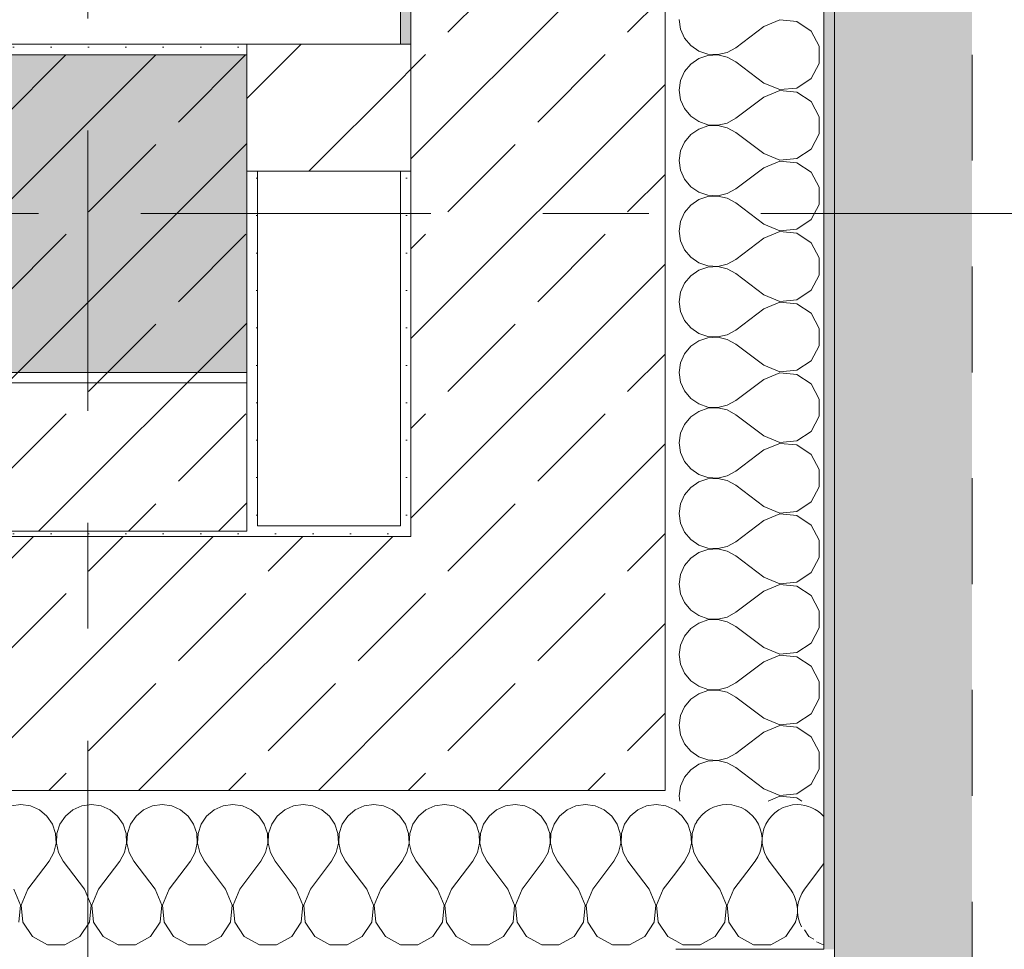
# Model space of a CAD drawing. Header units: metres. Extents: x -3.6 to 84.5, y -11 to 16.8.
# Tile 205 of 228: x 61.666 to 62.595, y -0.145 to 0.733. Entities that reach past the tile are written whole.
import ezdxf

# ---------------------------------------------------------------- set-up
doc = ezdxf.new("R2010")
doc.units = ezdxf.units.M
doc.header["$MEASUREMENT"] = 0
for name, pattern in [('Achse', [0.2, 0.1, -0.05, 0, -0.05]), ('Strichlinie doppelt', [0.546806, 0.264583, -0.105833, 0.070556, -0.105833]), ('Strichlinie eng', [0.115, 0.075, -0.04]), ('Wipeout_Contour', [1, 0, -1])]:
    doc.linetypes.add(name, pattern=pattern)
for name, color, linetype in [('301 - Elemente.Linie', 7, 'Continuous'), ('302 - Elemente.Schraffur', 7, 'Continuous'), ('451 - Universal.Achsen Raster', 7, 'Continuous'), ('604 - Struktur.Wand Aussen', 7, 'Continuous'), ('605 - Struktur.Wand Innen', 7, 'Continuous'), ('607 - Struktur.Stütze', 7, 'Continuous'), ('608 - Struktur.Träger', 7, 'Continuous')]:
    doc.layers.add(name, color=color, linetype=linetype)
pattern_1 = [(45, (0, 0), (-0.08485281, 0.08485281), []), (45, (-0.04243, 0.04243), (-0.08485281, 0.08485281), [0.09, -0.03])]
pattern_2 = [(45, (0, 0), (-0.01767767, 0.01767767), [0, -0.025])]
pattern_3 = [(0, (0, 0), (0, 0.08660254), [0, -0.05]), (0, (0.025, 0.0433), (0, 0.08660254), [0, -0.05])]
pattern_4 = [(45, (0, 0), (-0.06363961, 0.06363961), [])]

# ---------------------------------------------------------------- blocks, each defined once
blk = doc.blocks.new('*X6')
at = {"layer": '604 - Struktur.Wand Aussen', "color": 7, "linetype": 'Continuous', "lineweight": 5}
for p, q in [((62.28836, 0.73333), (62.28963, 0.72422)), ((62.36836, 0.72667), (62.34169, 0.70667)), ((62.38333, 0.73295), (62.36836, 0.72667)), ((62.39949, 0.73142), (62.38333, 0.73295)), ((62.41302, 0.72243), (62.39949, 0.73142)), ((62.28963, 0.72422), (62.29334, 0.71581)), ((62.42069, 0.70812), (62.41302, 0.72243)), ((62.29334, 0.71581), (62.2992, 0.70873)), ((62.2992, 0.70873), (62.30678, 0.70352)), ((62.42069, 0.69188), (62.42069, 0.70812)), ((62.30678, 0.70352), (62.3155, 0.70058)), ((62.3155, 0.69942), (62.30678, 0.69648)), ((62.3155, 0.70058), (62.32469, 0.70013)), ((62.32469, 0.69987), (62.3155, 0.69942)), ((62.32469, 0.70013), (62.33364, 0.70222)), ((62.33364, 0.69778), (62.32469, 0.69987)), ((62.33364, 0.70222), (62.34169, 0.70667)), ((62.34169, 0.69333), (62.33364, 0.69778)), ((62.2992, 0.69127), (62.29334, 0.68419)), ((62.30678, 0.69648), (62.2992, 0.69127)), ((62.36836, 0.67333), (62.34169, 0.69333)), ((62.41302, 0.67757), (62.42069, 0.69188)), ((62.29334, 0.68419), (62.28963, 0.67578)), ((62.28963, 0.67578), (62.28836, 0.66667)), ((62.36836, 0.67333), (62.38333, 0.66705)), ((62.39949, 0.66858), (62.41302, 0.67757)), ((62.28836, 0.66667), (62.28963, 0.65756)), ((62.38333, 0.66629), (62.36836, 0.66)), ((62.38333, 0.66705), (62.39949, 0.66858)), ((62.39949, 0.66475), (62.38333, 0.66629)), ((62.41302, 0.65576), (62.39949, 0.66475)), ((62.28963, 0.65756), (62.29334, 0.64914)), ((62.36836, 0.66), (62.34169, 0.64)), ((62.42069, 0.64145), (62.41302, 0.65576)), ((62.29334, 0.64914), (62.2992, 0.64206)), ((62.2992, 0.64206), (62.30678, 0.63685)), ((62.30678, 0.63685), (62.3155, 0.63391)), ((62.3155, 0.63275), (62.30678, 0.62981)), ((62.3155, 0.63391), (62.32469, 0.63347)), ((62.32469, 0.6332), (62.3155, 0.63275)), ((62.32469, 0.63347), (62.33364, 0.63555)), ((62.33364, 0.63112), (62.32469, 0.6332)), ((62.33364, 0.63555), (62.34169, 0.64)), ((62.42069, 0.62521), (62.42069, 0.64145)), ((62.2992, 0.62461), (62.29334, 0.61752)), ((62.30678, 0.62981), (62.2992, 0.62461)), ((62.34169, 0.62667), (62.33364, 0.63112)), ((62.36836, 0.60667), (62.34169, 0.62667)), ((62.41302, 0.6109), (62.42069, 0.62521)), ((62.29334, 0.61752), (62.28963, 0.60911)), ((62.28963, 0.60911), (62.28836, 0.6)), ((62.36836, 0.60667), (62.38333, 0.60038)), ((62.39949, 0.60192), (62.41302, 0.6109)), ((62.28836, 0.6), (62.28963, 0.59089)), ((62.38333, 0.59962), (62.36836, 0.59333)), ((62.38333, 0.60038), (62.39949, 0.60192)), ((62.39949, 0.59808), (62.38333, 0.59962)), ((62.41302, 0.5891), (62.39949, 0.59808)), ((62.28963, 0.59089), (62.29334, 0.58248)), ((62.36836, 0.59333), (62.34169, 0.57333)), ((62.42069, 0.57479), (62.41302, 0.5891)), ((62.29334, 0.58248), (62.2992, 0.57539)), ((62.2992, 0.57539), (62.30678, 0.57019)), ((62.30678, 0.57019), (62.3155, 0.56725)), ((62.3155, 0.56725), (62.32469, 0.5668)), ((62.32469, 0.5668), (62.33364, 0.56888)), ((62.33364, 0.56888), (62.34169, 0.57333)), ((62.42069, 0.55855), (62.42069, 0.57479)), ((62.2992, 0.55794), (62.29334, 0.55086)), ((62.30678, 0.56315), (62.2992, 0.55794)), ((62.3155, 0.56609), (62.30678, 0.56315)), ((62.32469, 0.56653), (62.3155, 0.56609)), ((62.33364, 0.56445), (62.32469, 0.56653)), ((62.34169, 0.56), (62.33364, 0.56445)), ((62.36836, 0.54), (62.34169, 0.56)), ((62.41302, 0.54424), (62.42069, 0.55855)), ((62.29334, 0.55086), (62.28963, 0.54244)), ((62.28963, 0.54244), (62.28836, 0.53333)), ((62.36836, 0.54), (62.38333, 0.53371)), ((62.39949, 0.53525), (62.41302, 0.54424)), ((62.28836, 0.53333), (62.28963, 0.52422)), ((62.38333, 0.53295), (62.36836, 0.52667)), ((62.38333, 0.53371), (62.39949, 0.53525)), ((62.39949, 0.53142), (62.38333, 0.53295)), ((62.41302, 0.52243), (62.39949, 0.53142)), ((62.28963, 0.52422), (62.29334, 0.51581)), ((62.36836, 0.52667), (62.34169, 0.50667)), ((62.42069, 0.50812), (62.41302, 0.52243)), ((62.29334, 0.51581), (62.2992, 0.50873)), ((62.2992, 0.50873), (62.30678, 0.50352)), ((62.30678, 0.50352), (62.3155, 0.50058)), ((62.32469, 0.50013), (62.33364, 0.50222)), ((62.33364, 0.50222), (62.34169, 0.50667)), ((62.42069, 0.49188), (62.42069, 0.50812)), ((62.30678, 0.49648), (62.2992, 0.49127)), ((62.3155, 0.49942), (62.30678, 0.49648)), ((62.3155, 0.50058), (62.32469, 0.50013)), ((62.32469, 0.49987), (62.3155, 0.49942)), ((62.33364, 0.49778), (62.32469, 0.49987)), ((62.34169, 0.49333), (62.33364, 0.49778)), ((62.36836, 0.47333), (62.34169, 0.49333)), ((62.29334, 0.48419), (62.28963, 0.47578)), ((62.2992, 0.49127), (62.29334, 0.48419)), ((62.41302, 0.47757), (62.42069, 0.49188)), ((62.28963, 0.47578), (62.28836, 0.46667)), ((62.39949, 0.46858), (62.41302, 0.47757)), ((62.28836, 0.46667), (62.28963, 0.45756)), ((62.36836, 0.47333), (62.38333, 0.46705)), ((62.38333, 0.46629), (62.36836, 0.46)), ((62.38333, 0.46705), (62.39949, 0.46858)), ((62.39949, 0.46475), (62.38333, 0.46629)), ((62.28963, 0.45756), (62.29334, 0.44914)), ((62.36836, 0.46), (62.34169, 0.44)), ((62.41302, 0.45576), (62.39949, 0.46475)), ((62.42069, 0.44145), (62.41302, 0.45576)), ((62.29334, 0.44914), (62.2992, 0.44206)), ((62.2992, 0.44206), (62.30678, 0.43685)), ((62.33364, 0.43555), (62.34169, 0.44)), ((62.42069, 0.42521), (62.42069, 0.44145)), ((62.30678, 0.42981), (62.2992, 0.42461)), ((62.30678, 0.43685), (62.3155, 0.43391)), ((62.3155, 0.43275), (62.30678, 0.42981)), ((62.3155, 0.43391), (62.32469, 0.43347)), ((62.32469, 0.4332), (62.3155, 0.43275)), ((62.32469, 0.43347), (62.33364, 0.43555)), ((62.33364, 0.43112), (62.32469, 0.4332)), ((62.34169, 0.42667), (62.33364, 0.43112)), ((62.2992, 0.42461), (62.29334, 0.41752)), ((62.36836, 0.40667), (62.34169, 0.42667)), ((62.41302, 0.4109), (62.42069, 0.42521)), ((62.29334, 0.41752), (62.28963, 0.40911)), ((62.39949, 0.40192), (62.41302, 0.4109)), ((62.28963, 0.40911), (62.28836, 0.4)), ((62.28836, 0.4), (62.28963, 0.39089)), ((62.36836, 0.40667), (62.38333, 0.40038)), ((62.38333, 0.40038), (62.39949, 0.40192)), ((62.28963, 0.39089), (62.29334, 0.38248)), ((62.36836, 0.39333), (62.34169, 0.37333)), ((62.38333, 0.39962), (62.36836, 0.39333)), ((62.39949, 0.39808), (62.38333, 0.39962)), ((62.41302, 0.3891), (62.39949, 0.39808)), ((62.29334, 0.38248), (62.2992, 0.37539)), ((62.42069, 0.37479), (62.41302, 0.3891)), ((62.2992, 0.37539), (62.30678, 0.37019)), ((62.33364, 0.36888), (62.34169, 0.37333)), ((62.42069, 0.35855), (62.42069, 0.37479)), ((62.30678, 0.36315), (62.2992, 0.35794)), ((62.30678, 0.37019), (62.3155, 0.36725)), ((62.3155, 0.36609), (62.30678, 0.36315)), ((62.3155, 0.36725), (62.32469, 0.3668)), ((62.32469, 0.36653), (62.3155, 0.36609)), ((62.32469, 0.3668), (62.33364, 0.36888)), ((62.33364, 0.36445), (62.32469, 0.36653)), ((62.34169, 0.36), (62.33364, 0.36445)), ((62.2992, 0.35794), (62.29334, 0.35086)), ((62.36836, 0.34), (62.34169, 0.36)), ((62.41302, 0.34424), (62.42069, 0.35855)), ((62.29334, 0.35086), (62.28963, 0.34244)), ((62.39949, 0.33525), (62.41302, 0.34424)), ((62.28963, 0.34244), (62.28836, 0.33333)), ((62.36836, 0.34), (62.38333, 0.33371)), ((62.38333, 0.33371), (62.39949, 0.33525)), ((62.28836, 0.33333), (62.28963, 0.32422)), ((62.36836, 0.32667), (62.34169, 0.30667)), ((62.38333, 0.33295), (62.36836, 0.32667)), ((62.39949, 0.33142), (62.38333, 0.33295)), ((62.41302, 0.32243), (62.39949, 0.33142)), ((62.28963, 0.32422), (62.29334, 0.31581)), ((62.42069, 0.30812), (62.41302, 0.32243)), ((62.29334, 0.31581), (62.2992, 0.30873)), ((62.2992, 0.30873), (62.30678, 0.30352)), ((62.42069, 0.29188), (62.42069, 0.30812)), ((62.30678, 0.30352), (62.3155, 0.30058)), ((62.3155, 0.29942), (62.30678, 0.29648)), ((62.3155, 0.30058), (62.32469, 0.30013)), ((62.32469, 0.29987), (62.3155, 0.29942)), ((62.32469, 0.30013), (62.33364, 0.30222)), ((62.33364, 0.29778), (62.32469, 0.29987)), ((62.33364, 0.30222), (62.34169, 0.30667)), ((62.34169, 0.29333), (62.33364, 0.29778)), ((62.2992, 0.29127), (62.29334, 0.28419)), ((62.30678, 0.29648), (62.2992, 0.29127)), ((62.36836, 0.27333), (62.34169, 0.29333)), ((62.41302, 0.27757), (62.42069, 0.29188)), ((62.29334, 0.28419), (62.28963, 0.27578)), ((62.28963, 0.27578), (62.28836, 0.26667)), ((62.36836, 0.27333), (62.38333, 0.26705)), ((62.39949, 0.26858), (62.41302, 0.27757)), ((62.28836, 0.26667), (62.28963, 0.25756)), ((62.38333, 0.26629), (62.36836, 0.26)), ((62.38333, 0.26705), (62.39949, 0.26858)), ((62.39949, 0.26475), (62.38333, 0.26629)), ((62.41302, 0.25576), (62.39949, 0.26475)), ((62.28963, 0.25756), (62.29334, 0.24914)), ((62.36836, 0.26), (62.34169, 0.24)), ((62.42069, 0.24145), (62.41302, 0.25576)), ((62.29334, 0.24914), (62.2992, 0.24206)), ((62.2992, 0.24206), (62.30678, 0.23685)), ((62.30678, 0.23685), (62.3155, 0.23391)), ((62.3155, 0.23275), (62.30678, 0.22981)), ((62.3155, 0.23391), (62.32469, 0.23347)), ((62.32469, 0.2332), (62.3155, 0.23275)), ((62.32469, 0.23347), (62.33364, 0.23555)), ((62.33364, 0.23112), (62.32469, 0.2332)), ((62.33364, 0.23555), (62.34169, 0.24)), ((62.42069, 0.22521), (62.42069, 0.24145)), ((62.2992, 0.22461), (62.29334, 0.21752)), ((62.30678, 0.22981), (62.2992, 0.22461)), ((62.34169, 0.22667), (62.33364, 0.23112)), ((62.36836, 0.20667), (62.34169, 0.22667)), ((62.41302, 0.2109), (62.42069, 0.22521)), ((62.29334, 0.21752), (62.28963, 0.20911)), ((62.28963, 0.20911), (62.28836, 0.2)), ((62.36836, 0.20667), (62.38333, 0.20038)), ((62.39949, 0.20192), (62.41302, 0.2109)), ((62.28836, 0.2), (62.28963, 0.19089)), ((62.38333, 0.19962), (62.36836, 0.19333)), ((62.38333, 0.20038), (62.39949, 0.20192)), ((62.39949, 0.19808), (62.38333, 0.19962)), ((62.41302, 0.1891), (62.39949, 0.19808)), ((62.28963, 0.19089), (62.29334, 0.18248)), ((62.36836, 0.19333), (62.34169, 0.17333)), ((62.42069, 0.17479), (62.41302, 0.1891)), ((62.29334, 0.18248), (62.2992, 0.17539)), ((62.2992, 0.17539), (62.30678, 0.17019)), ((62.30678, 0.17019), (62.3155, 0.16725)), ((62.32469, 0.1668), (62.33364, 0.16888)), ((62.33364, 0.16888), (62.34169, 0.17333)), ((62.42069, 0.15855), (62.42069, 0.17479)), ((62.30678, 0.16315), (62.2992, 0.15794)), ((62.3155, 0.16609), (62.30678, 0.16315)), ((62.3155, 0.16725), (62.32469, 0.1668)), ((62.32469, 0.16653), (62.3155, 0.16609)), ((62.33364, 0.16445), (62.32469, 0.16653)), ((62.34169, 0.16), (62.33364, 0.16445)), ((62.36836, 0.14), (62.34169, 0.16)), ((62.41302, 0.14424), (62.42069, 0.15855)), ((62.29334, 0.15086), (62.28963, 0.14244)), ((62.2992, 0.15794), (62.29334, 0.15086)), ((62.28963, 0.14244), (62.28836, 0.13333)), ((62.36836, 0.14), (62.38333, 0.13371)), ((62.39949, 0.13525), (62.41302, 0.14424)), ((62.28836, 0.13333), (62.28963, 0.12422)), ((62.38333, 0.13295), (62.36836, 0.12667)), ((62.38333, 0.13371), (62.39949, 0.13525)), ((62.39949, 0.13142), (62.38333, 0.13295)), ((62.41302, 0.12243), (62.39949, 0.13142)), ((62.28963, 0.12422), (62.29334, 0.11581)), ((62.36836, 0.12667), (62.34169, 0.10667)), ((62.42069, 0.10812), (62.41302, 0.12243)), ((62.29334, 0.11581), (62.2992, 0.10873)), ((62.2992, 0.10873), (62.30678, 0.10352)), ((62.30678, 0.10352), (62.3155, 0.10058)), ((62.33364, 0.10222), (62.34169, 0.10667)), ((62.42069, 0.09188), (62.42069, 0.10812)), ((62.30678, 0.09648), (62.2992, 0.09127)), ((62.3155, 0.09942), (62.30678, 0.09648)), ((62.3155, 0.10058), (62.32469, 0.10013)), ((62.32469, 0.09987), (62.3155, 0.09942)), ((62.32469, 0.10013), (62.33364, 0.10222)), ((62.33364, 0.09778), (62.32469, 0.09987)), ((62.34169, 0.09333), (62.33364, 0.09778)), ((62.36836, 0.07333), (62.34169, 0.09333)), ((62.29334, 0.08419), (62.28963, 0.07578)), ((62.2992, 0.09127), (62.29334, 0.08419)), ((62.41302, 0.07757), (62.42069, 0.09188)), ((62.28963, 0.07578), (62.28836, 0.06667)), ((62.39949, 0.06858), (62.41302, 0.07757)), ((62.28836, 0.06667), (62.28963, 0.05756)), ((62.36836, 0.07333), (62.38333, 0.06705)), ((62.38333, 0.06629), (62.36836, 0.06)), ((62.38333, 0.06705), (62.39949, 0.06858)), ((62.39949, 0.06475), (62.38333, 0.06629)), ((62.28963, 0.05756), (62.29334, 0.04914)), ((62.36836, 0.06), (62.34169, 0.04)), ((62.41302, 0.05576), (62.39949, 0.06475)), ((62.29334, 0.04914), (62.2992, 0.04206)), ((62.42069, 0.04145), (62.41302, 0.05576)), ((62.2992, 0.04206), (62.30678, 0.03685)), ((62.33364, 0.03555), (62.34169, 0.04)), ((62.42069, 0.02521), (62.42069, 0.04145)), ((62.30678, 0.02981), (62.2992, 0.02461)), ((62.30678, 0.03685), (62.3155, 0.03391)), ((62.3155, 0.03275), (62.30678, 0.02981)), ((62.3155, 0.03391), (62.32469, 0.03347)), ((62.32469, 0.0332), (62.3155, 0.03275)), ((62.32469, 0.03347), (62.33364, 0.03555)), ((62.33364, 0.03112), (62.32469, 0.0332)), ((62.34169, 0.02667), (62.33364, 0.03112)), ((62.2992, 0.02461), (62.29334, 0.01752)), ((62.36836, 0.00667), (62.34169, 0.02667)), ((62.41302, 0.0109), (62.42069, 0.02521)), ((62.29334, 0.01752), (62.28963, 0.00911)), ((62.39949, 0.00192), (62.41302, 0.0109)), ((62.28963, 0.00911), (62.28836, 0)), ((62.36836, 0.00667), (62.38333, 0.00038)), ((62.38333, 0.00038), (62.39949, 0.00192)), ((62.28836, 0), (62.28905, -0.005)), ((62.38333, -0.00038), (62.37233, -0.005)), ((62.39949, -0.00192), (62.38333, -0.00038)), ((62.40414, -0.005), (62.39949, -0.00192))]:
    blk.add_line(p, q, dxfattribs=at)
blk = doc.blocks.new('*X69')
at = {"layer": '604 - Struktur.Wand Aussen', "color": 7, "linetype": 'Continuous', "lineweight": 5}
for p, q in [((62.35215, -0.07213), (62.36, -0.06167)), ((62.39333, -0.08833), (62.37333, -0.06167)), ((62.40667, -0.08833), (62.42503, -0.06386))]:
    blk.add_line(p, q, dxfattribs=at)
for centre, start, end in [((62.33333, -0.04167), 90, 149.29747), ((62.33333, -0.04167), 323.1301, 90), ((62.4, -0.04167), 90, 216.8699), ((62.4, -0.04167), 41.34461, 90), ((62.36667, -0.10833), 342.39682, 36.8699), ((62.43333, -0.10833), 143.1301, 207.56606), ((62.43333, -0.10833), 242.43394, 255.56686)]:
    blk.add_arc(centre, 0.03333, start, end, dxfattribs=at)
blk = doc.blocks.new('*X90')
at = {"layer": '604 - Struktur.Wand Aussen', "color": 7, "linetype": 'Continuous', "lineweight": 5}
for p, q in [((61.66667, -0.00833), (61.65756, -0.0096)), ((61.67578, -0.0096), (61.66667, -0.00833)), ((61.73333, -0.00833), (61.72422, -0.0096)), ((61.74244, -0.0096), (61.73333, -0.00833)), ((61.8, -0.00833), (61.79089, -0.0096)), ((61.80911, -0.0096), (61.8, -0.00833)), ((61.86667, -0.00833), (61.85756, -0.0096)), ((61.87578, -0.0096), (61.86667, -0.00833)), ((61.93333, -0.00833), (61.92422, -0.0096)), ((61.94244, -0.0096), (61.93333, -0.00833)), ((62, -0.00833), (61.99089, -0.0096)), ((62.00911, -0.0096), (62, -0.00833)), ((62.06667, -0.00833), (62.05756, -0.0096)), ((62.07578, -0.0096), (62.06667, -0.00833)), ((62.13333, -0.00833), (62.12422, -0.0096)), ((62.14244, -0.0096), (62.13333, -0.00833)), ((62.2, -0.00833), (62.19089, -0.0096)), ((62.20911, -0.0096), (62.2, -0.00833)), ((62.26667, -0.00833), (62.25756, -0.0096)), ((62.27578, -0.0096), (62.26667, -0.00833)), ((61.68419, -0.01331), (61.67578, -0.0096)), ((61.69127, -0.01918), (61.68419, -0.01331)), ((61.71581, -0.01331), (61.70873, -0.01918)), ((61.72422, -0.0096), (61.71581, -0.01331)), ((61.75086, -0.01331), (61.74244, -0.0096)), ((61.75794, -0.01918), (61.75086, -0.01331)), ((61.78248, -0.01331), (61.77539, -0.01918)), ((61.79089, -0.0096), (61.78248, -0.01331)), ((61.81752, -0.01331), (61.80911, -0.0096)), ((61.82461, -0.01918), (61.81752, -0.01331)), ((61.84914, -0.01331), (61.84206, -0.01918)), ((61.85756, -0.0096), (61.84914, -0.01331)), ((61.88419, -0.01331), (61.87578, -0.0096)), ((61.89127, -0.01918), (61.88419, -0.01331)), ((61.91581, -0.01331), (61.90873, -0.01918)), ((61.92422, -0.0096), (61.91581, -0.01331)), ((61.95086, -0.01331), (61.94244, -0.0096)), ((61.95794, -0.01918), (61.95086, -0.01331)), ((61.98248, -0.01331), (61.97539, -0.01918)), ((61.99089, -0.0096), (61.98248, -0.01331)), ((62.01752, -0.01331), (62.00911, -0.0096)), ((62.02461, -0.01918), (62.01752, -0.01331)), ((62.04914, -0.01331), (62.04206, -0.01918)), ((62.05756, -0.0096), (62.04914, -0.01331)), ((62.08419, -0.01331), (62.07578, -0.0096)), ((62.09127, -0.01918), (62.08419, -0.01331)), ((62.11581, -0.01331), (62.10873, -0.01918)), ((62.12422, -0.0096), (62.11581, -0.01331)), ((62.15086, -0.01331), (62.14244, -0.0096)), ((62.15794, -0.01918), (62.15086, -0.01331)), ((62.18248, -0.01331), (62.17539, -0.01918)), ((62.19089, -0.0096), (62.18248, -0.01331)), ((62.21752, -0.01331), (62.20911, -0.0096)), ((62.22461, -0.01918), (62.21752, -0.01331)), ((62.24914, -0.01331), (62.24206, -0.01918)), ((62.25756, -0.0096), (62.24914, -0.01331)), ((62.28419, -0.01331), (62.27578, -0.0096)), ((62.28502, -0.014), (62.28419, -0.01331)), ((61.69648, -0.02676), (61.69127, -0.01918)), ((61.69942, -0.03547), (61.69648, -0.02676)), ((61.70352, -0.02676), (61.70058, -0.03547)), ((61.70873, -0.01918), (61.70352, -0.02676)), ((61.76315, -0.02676), (61.75794, -0.01918)), ((61.76609, -0.03547), (61.76315, -0.02676)), ((61.77019, -0.02676), (61.76725, -0.03547)), ((61.77539, -0.01918), (61.77019, -0.02676)), ((61.82981, -0.02676), (61.82461, -0.01918)), ((61.83275, -0.03547), (61.82981, -0.02676)), ((61.83685, -0.02676), (61.83391, -0.03547)), ((61.84206, -0.01918), (61.83685, -0.02676)), ((61.89648, -0.02676), (61.89127, -0.01918)), ((61.89942, -0.03547), (61.89648, -0.02676)), ((61.90352, -0.02676), (61.90058, -0.03547)), ((61.90873, -0.01918), (61.90352, -0.02676)), ((61.96315, -0.02676), (61.95794, -0.01918)), ((61.96609, -0.03547), (61.96315, -0.02676)), ((61.97019, -0.02676), (61.96725, -0.03547)), ((61.97539, -0.01918), (61.97019, -0.02676)), ((62.02981, -0.02676), (62.02461, -0.01918)), ((62.03275, -0.03547), (62.02981, -0.02676)), ((62.03685, -0.02676), (62.03391, -0.03547)), ((62.04206, -0.01918), (62.03685, -0.02676)), ((62.09648, -0.02676), (62.09127, -0.01918)), ((62.09942, -0.03547), (62.09648, -0.02676)), ((62.10352, -0.02676), (62.10058, -0.03547)), ((62.10873, -0.01918), (62.10352, -0.02676)), ((62.16315, -0.02676), (62.15794, -0.01918)), ((62.16609, -0.03547), (62.16315, -0.02676)), ((62.17019, -0.02676), (62.16725, -0.03547)), ((62.17539, -0.01918), (62.17019, -0.02676)), ((62.22981, -0.02676), (62.22461, -0.01918)), ((62.23275, -0.03547), (62.22981, -0.02676)), ((62.23685, -0.02676), (62.23391, -0.03547)), ((62.24206, -0.01918), (62.23685, -0.02676)), ((61.69987, -0.04466), (61.69942, -0.03547)), ((61.70058, -0.03547), (61.70013, -0.04466)), ((61.76653, -0.04466), (61.76609, -0.03547)), ((61.76725, -0.03547), (61.7668, -0.04466)), ((61.8332, -0.04466), (61.83275, -0.03547)), ((61.83391, -0.03547), (61.83347, -0.04466)), ((61.89987, -0.04466), (61.89942, -0.03547)), ((61.90058, -0.03547), (61.90013, -0.04466)), ((61.96653, -0.04466), (61.96609, -0.03547)), ((61.96725, -0.03547), (61.9668, -0.04466)), ((62.0332, -0.04466), (62.03275, -0.03547)), ((62.03391, -0.03547), (62.03347, -0.04466)), ((62.09987, -0.04466), (62.09942, -0.03547)), ((62.10058, -0.03547), (62.10013, -0.04466)), ((62.16653, -0.04466), (62.16609, -0.03547)), ((62.16725, -0.03547), (62.1668, -0.04466)), ((62.2332, -0.04466), (62.23275, -0.03547)), ((62.23391, -0.03547), (62.23347, -0.04466)), ((61.69778, -0.05362), (61.69987, -0.04466)), ((61.70013, -0.04466), (61.70222, -0.05362)), ((61.76445, -0.05362), (61.76653, -0.04466)), ((61.7668, -0.04466), (61.76888, -0.05362)), ((61.83112, -0.05362), (61.8332, -0.04466)), ((61.83347, -0.04466), (61.83555, -0.05362)), ((61.89778, -0.05362), (61.89987, -0.04466)), ((61.90013, -0.04466), (61.90222, -0.05362)), ((61.96445, -0.05362), (61.96653, -0.04466)), ((61.9668, -0.04466), (61.96888, -0.05362)), ((62.03112, -0.05362), (62.0332, -0.04466)), ((62.03347, -0.04466), (62.03555, -0.05362)), ((62.09778, -0.05362), (62.09987, -0.04466)), ((62.10013, -0.04466), (62.10222, -0.05362)), ((62.16445, -0.05362), (62.16653, -0.04466)), ((62.1668, -0.04466), (62.16888, -0.05362)), ((62.23112, -0.05362), (62.2332, -0.04466)), ((62.23347, -0.04466), (62.23555, -0.05362)), ((61.69333, -0.06167), (61.69778, -0.05362)), ((61.70222, -0.05362), (61.70667, -0.06167)), ((61.76, -0.06167), (61.76445, -0.05362)), ((61.76888, -0.05362), (61.77333, -0.06167)), ((61.82667, -0.06167), (61.83112, -0.05362)), ((61.83555, -0.05362), (61.84, -0.06167)), ((61.89333, -0.06167), (61.89778, -0.05362)), ((61.90222, -0.05362), (61.90667, -0.06167)), ((61.96, -0.06167), (61.96445, -0.05362)), ((61.96888, -0.05362), (61.97333, -0.06167)), ((62.02667, -0.06167), (62.03112, -0.05362)), ((62.03555, -0.05362), (62.04, -0.06167)), ((62.09333, -0.06167), (62.09778, -0.05362)), ((62.10222, -0.05362), (62.10667, -0.06167)), ((62.16, -0.06167), (62.16445, -0.05362)), ((62.16888, -0.05362), (62.17333, -0.06167)), ((62.22667, -0.06167), (62.23112, -0.05362)), ((62.23555, -0.05362), (62.24, -0.06167)), ((61.67333, -0.08833), (61.69333, -0.06167)), ((61.72667, -0.08833), (61.70667, -0.06167)), ((61.74, -0.08833), (61.76, -0.06167)), ((61.79333, -0.08833), (61.77333, -0.06167)), ((61.80667, -0.08833), (61.82667, -0.06167)), ((61.86, -0.08833), (61.84, -0.06167)), ((61.87333, -0.08833), (61.89333, -0.06167)), ((61.92667, -0.08833), (61.90667, -0.06167)), ((61.94, -0.08833), (61.96, -0.06167)), ((61.99333, -0.08833), (61.97333, -0.06167)), ((62.00667, -0.08833), (62.02667, -0.06167)), ((62.06, -0.08833), (62.04, -0.06167)), ((62.07333, -0.08833), (62.09333, -0.06167)), ((62.12667, -0.08833), (62.10667, -0.06167)), ((62.14, -0.08833), (62.16, -0.06167)), ((62.19333, -0.08833), (62.17333, -0.06167)), ((62.20667, -0.08833), (62.22667, -0.06167)), ((62.26, -0.08833), (62.24, -0.06167)), ((62.27333, -0.08833), (62.28502, -0.07274)), ((61.66629, -0.1033), (61.66, -0.08833)), ((61.67333, -0.08833), (61.66705, -0.1033)), ((61.73295, -0.1033), (61.72667, -0.08833)), ((61.74, -0.08833), (61.73371, -0.1033)), ((61.79962, -0.1033), (61.79333, -0.08833)), ((61.80667, -0.08833), (61.80038, -0.1033)), ((61.86629, -0.1033), (61.86, -0.08833)), ((61.87333, -0.08833), (61.86705, -0.1033)), ((61.93295, -0.1033), (61.92667, -0.08833)), ((61.94, -0.08833), (61.93371, -0.1033)), ((61.99962, -0.1033), (61.99333, -0.08833)), ((62.00667, -0.08833), (62.00038, -0.1033)), ((62.06629, -0.1033), (62.06, -0.08833)), ((62.07333, -0.08833), (62.06705, -0.1033)), ((62.13295, -0.1033), (62.12667, -0.08833)), ((62.14, -0.08833), (62.13371, -0.1033)), ((62.19962, -0.1033), (62.19333, -0.08833)), ((62.20667, -0.08833), (62.20038, -0.1033)), ((62.26629, -0.1033), (62.26, -0.08833)), ((62.27333, -0.08833), (62.26705, -0.1033)), ((61.66475, -0.11947), (61.66629, -0.1033)), ((61.66705, -0.1033), (61.66858, -0.11947)), ((61.73142, -0.11947), (61.73295, -0.1033)), ((61.73371, -0.1033), (61.73525, -0.11947)), ((61.79808, -0.11947), (61.79962, -0.1033)), ((61.80038, -0.1033), (61.80192, -0.11947)), ((61.86475, -0.11947), (61.86629, -0.1033)), ((61.86705, -0.1033), (61.86858, -0.11947)), ((61.93142, -0.11947), (61.93295, -0.1033)), ((61.93371, -0.1033), (61.93525, -0.11947)), ((61.99808, -0.11947), (61.99962, -0.1033)), ((62.00038, -0.1033), (62.00192, -0.11947)), ((62.06475, -0.11947), (62.06629, -0.1033)), ((62.06705, -0.1033), (62.06858, -0.11947)), ((62.13142, -0.11947), (62.13295, -0.1033)), ((62.13371, -0.1033), (62.13525, -0.11947)), ((62.19808, -0.11947), (62.19962, -0.1033)), ((62.20038, -0.1033), (62.20192, -0.11947)), ((62.26475, -0.11947), (62.26629, -0.1033)), ((62.26705, -0.1033), (62.26858, -0.11947)), ((61.66858, -0.11947), (61.67757, -0.13299)), ((61.72243, -0.13299), (61.73142, -0.11947)), ((61.73525, -0.11947), (61.74424, -0.13299)), ((61.7891, -0.13299), (61.79808, -0.11947)), ((61.80192, -0.11947), (61.8109, -0.13299)), ((61.85576, -0.13299), (61.86475, -0.11947)), ((61.86858, -0.11947), (61.87757, -0.13299)), ((61.92243, -0.13299), (61.93142, -0.11947)), ((61.93525, -0.11947), (61.94424, -0.13299)), ((61.9891, -0.13299), (61.99808, -0.11947)), ((62.00192, -0.11947), (62.0109, -0.13299)), ((62.05576, -0.13299), (62.06475, -0.11947)), ((62.06858, -0.11947), (62.07757, -0.13299)), ((62.12243, -0.13299), (62.13142, -0.11947)), ((62.13525, -0.11947), (62.14424, -0.13299)), ((62.1891, -0.13299), (62.19808, -0.11947)), ((62.20192, -0.11947), (62.2109, -0.13299)), ((62.25576, -0.13299), (62.26475, -0.11947)), ((62.26858, -0.11947), (62.27757, -0.13299)), ((61.67757, -0.13299), (61.69188, -0.14066)), ((61.70812, -0.14066), (61.72243, -0.13299)), ((61.74424, -0.13299), (61.75855, -0.14066)), ((61.77479, -0.14066), (61.7891, -0.13299)), ((61.8109, -0.13299), (61.82521, -0.14066)), ((61.84145, -0.14066), (61.85576, -0.13299)), ((61.87757, -0.13299), (61.89188, -0.14066)), ((61.90812, -0.14066), (61.92243, -0.13299)), ((61.94424, -0.13299), (61.95855, -0.14066)), ((61.97479, -0.14066), (61.9891, -0.13299)), ((62.0109, -0.13299), (62.02521, -0.14066)), ((62.04145, -0.14066), (62.05576, -0.13299)), ((62.07757, -0.13299), (62.09188, -0.14066)), ((62.10812, -0.14066), (62.12243, -0.13299)), ((62.14424, -0.13299), (62.15855, -0.14066)), ((62.17479, -0.14066), (62.1891, -0.13299)), ((62.2109, -0.13299), (62.22521, -0.14066)), ((62.24145, -0.14066), (62.25576, -0.13299)), ((62.27757, -0.13299), (62.28502, -0.13699)), ((61.69188, -0.14066), (61.70812, -0.14066)), ((61.75855, -0.14066), (61.77479, -0.14066)), ((61.82521, -0.14066), (61.84145, -0.14066)), ((61.89188, -0.14066), (61.90812, -0.14066)), ((61.95855, -0.14066), (61.97479, -0.14066)), ((62.02521, -0.14066), (62.04145, -0.14066)), ((62.09188, -0.14066), (62.10812, -0.14066)), ((62.15855, -0.14066), (62.17479, -0.14066)), ((62.22521, -0.14066), (62.24145, -0.14066))]:
    blk.add_line(p, q, dxfattribs=at)
blk = doc.blocks.new('*X91')
at = {"layer": '604 - Struktur.Wand Aussen', "color": 7, "linetype": 'Continuous', "lineweight": 5}
for p, q in [((62.29127, -0.01918), (62.28503, -0.014)), ((62.29648, -0.02676), (62.29127, -0.01918)), ((62.29942, -0.03547), (62.29648, -0.02676)), ((62.30352, -0.02676), (62.30058, -0.03547)), ((62.30485, -0.02482), (62.30352, -0.02676)), ((62.29987, -0.04466), (62.29942, -0.03547)), ((62.30058, -0.03547), (62.30013, -0.04466)), ((62.29778, -0.05362), (62.29987, -0.04466)), ((62.30013, -0.04466), (62.30222, -0.05362)), ((62.29333, -0.06167), (62.29778, -0.05362)), ((62.30222, -0.05362), (62.30667, -0.06167)), ((62.28503, -0.07274), (62.29333, -0.06167)), ((62.32667, -0.08833), (62.30667, -0.06167)), ((62.34, -0.08833), (62.35215, -0.07213)), ((62.33295, -0.1033), (62.32667, -0.08833)), ((62.34, -0.08833), (62.33371, -0.1033)), ((62.33142, -0.11947), (62.33295, -0.1033)), ((62.33371, -0.1033), (62.33525, -0.11947)), ((62.32243, -0.13299), (62.33142, -0.11947)), ((62.33525, -0.11947), (62.34424, -0.13299)), ((62.3891, -0.13299), (62.39808, -0.11947)), ((62.39808, -0.11947), (62.39821, -0.11818)), ((62.40671, -0.12669), (62.4109, -0.13299)), ((62.28503, -0.13699), (62.29188, -0.14066)), ((62.30812, -0.14066), (62.32243, -0.13299)), ((62.34424, -0.13299), (62.35855, -0.14066)), ((62.37479, -0.14066), (62.3891, -0.13299)), ((62.4109, -0.13299), (62.41546, -0.13543)), ((62.29188, -0.14066), (62.30812, -0.14066)), ((62.35855, -0.14066), (62.37479, -0.14066))]:
    blk.add_line(p, q, dxfattribs=at)

msp = doc.modelspace()

# ---------------------------------------------------------------- hatches: boundary and pattern name
at = {"layer": '302 - Elemente.Schraffur', "linetype": 'Continuous', "lineweight": 0, "true_color": 0x2f2f2f}
msp.add_hatch(color=250, dxfattribs=at).paths.add_polyline_path([(62.56499, 5.1), (62.43503, 5.1), (62.43503, -3.31), (62.56499, -3.31)])
at = {"layer": '604 - Struktur.Wand Aussen', "linetype": 'Continuous', "lineweight": 0, "true_color": 0x000000}
h = msp.add_hatch(dxfattribs=at)
h.set_pattern_fill('Beton__Stahlbeton_0001', color=18, style=0, pattern_type=2)
h.set_pattern_definition(pattern_1)
h.paths.add_polyline_path([(62.27503, 0.245), (62.27503, 5.975), (62.03502, 5.975), (62.03502, 0.245)])
h = msp.add_hatch(dxfattribs=at)
h.set_pattern_fill('Verputz_0001', color=18, style=0, pattern_type=2)
h.set_pattern_definition(pattern_3)
h.paths.add_polyline_path([(62.43503, 5.975), (62.42503, 5.975), (62.42503, -0.145), (62.43503, -0.145)])
h = msp.add_hatch(dxfattribs=at)
h.set_pattern_fill('Gips_0001', color=18, style=0, pattern_type=2)
h.set_pattern_definition(pattern_2)
h.paths.add_polyline_path([(62.02503, 5.18998), (62.02503, 0.70998), (62.03502, 0.70998), (62.03502, 5.18998)])
h = msp.add_hatch(dxfattribs=at)
h.set_pattern_fill('Gips_0001', color=18, style=0, pattern_type=2)
h.set_pattern_definition(pattern_2)
h.paths.add_polyline_path([(62.02503, 0.58998), (62.02503, 0.255), (62.03502, 0.255), (62.03502, 0.58998)])
h = msp.add_hatch(dxfattribs=at)
h.set_pattern_fill('Gips_0001', color=18, style=0, pattern_type=2)
h.set_pattern_definition(pattern_2)
h.paths.add_polyline_path([(61.88999, 0.245), (62.02503, 0.245), (62.02503, 0.255), (61.88999, 0.255)])
h = msp.add_hatch(dxfattribs=at)
h.set_pattern_fill('Gips_0001', color=18, style=0, pattern_type=2)
h.set_pattern_definition(pattern_2)
h.paths.add_polyline_path([(62.02502, 0.255), (62.03502, 0.245), (62.03502, 0.255)])
h = msp.add_hatch(dxfattribs=at)
h.set_pattern_fill('Gips_0001', color=18, style=0, pattern_type=2)
h.set_pattern_definition(pattern_2)
h.paths.add_polyline_path([(62.02502, 0.255), (62.02502, 0.245), (62.03502, 0.245)])
h = msp.add_hatch(dxfattribs=at)
h.set_pattern_fill('Beton__Stahlbeton_0001', color=18, style=0, pattern_type=2)
h.set_pattern_definition(pattern_1)
h.paths.add_polyline_path([(61.13, 0.125), (61.14, 0.125), (61.17, 0.125), (61.17, 0.005), (62.03502, 0.005), (62.03502, 0.245), (61.14, 0.245), (61.14, 0.195), (61.13, 0.195)])
h = msp.add_hatch(dxfattribs=at)
h.set_pattern_fill('Beton__Stahlbeton_0001', color=18, style=0, pattern_type=2)
h.set_pattern_definition(pattern_1)
h.paths.add_polyline_path([(62.03502, 0.245), (62.27503, 0.005), (62.27503, 0.245)])
h = msp.add_hatch(dxfattribs=at)
h.set_pattern_fill('Beton__Stahlbeton_0001', color=18, style=0, pattern_type=2)
h.set_pattern_definition(pattern_1)
h.paths.add_polyline_path([(62.03502, 0.245), (62.03502, 0.005), (62.27503, 0.005)])
h = msp.add_hatch(dxfattribs=at)
h.set_pattern_fill('Verputz_0001', color=18, style=0, pattern_type=2)
h.set_pattern_definition(pattern_3)
h.paths.add_polyline_path([(62.42503, -0.145), (61.14, -0.145), (61.14, -0.155), (62.42503, -0.155)])
at = {"layer": '607 - Struktur.Stütze', "linetype": 'Continuous', "lineweight": 0, "true_color": 0x000000}
h = msp.add_hatch(dxfattribs=at)
h.set_pattern_fill('Gips_0001', color=18, style=0, pattern_type=2)
h.set_pattern_definition(pattern_2)
h.paths.add_polyline_path([(61.87999, 0.70998), (61.56999, 0.70998), (61.56999, 0.255), (61.57999, 0.255), (61.57999, 0.69998), (61.87999, 0.69998)])
h = msp.add_hatch(dxfattribs=at)
h.set_pattern_fill('Beton__Stahlbeton_0001', color=18, style=0, pattern_type=2)
h.set_pattern_definition(pattern_1)
h.paths.add_polyline_path([(61.57999, 0.24998), (61.87999, 0.24998), (61.87999, 0.69998), (61.57999, 0.69998)])
h = msp.add_hatch(dxfattribs=at)
h.set_pattern_fill('Gips_0001', color=18, style=0, pattern_type=2)
h.set_pattern_definition(pattern_2)
h.paths.add_polyline_path([(61.87999, 0.255), (61.88999, 0.255), (61.88999, 0.58998), (61.87999, 0.58998)])
h = msp.add_hatch(dxfattribs=at)
h.set_pattern_fill('Gips_0001', color=18, style=0, pattern_type=2)
h.set_pattern_definition(pattern_2)
h.paths.add_polyline_path([(61.56999, 0.255), (61.56999, 0.245), (61.88999, 0.245), (61.88999, 0.255), (61.87999, 0.255), (61.87999, 0.24998), (61.57999, 0.24998), (61.57999, 0.255)])

# ---------------------------------------------------------------- linework, layer by layer
at = {"layer": '301 - Elemente.Linie', "color": 253, "linetype": 'Strichlinie eng', "lineweight": 13, "true_color": 0xa0a0a0, "flags": 128}
msp.add_lwpolyline([(62.56499, 5.1), (62.56498, -3.31)], dxfattribs=at)
at = {"layer": '451 - Universal.Achsen Raster', "color": 160, "linetype": 'Strichlinie doppelt', "lineweight": 9, "true_color": 0x3232ff}
for p, q in [((61.72999, -10.585), (61.72999, 16.355)), ((64.93503, 0.54998), (-3.175, 0.54998))]:
    msp.add_line(p, q, dxfattribs=at)
at = {"layer": '604 - Struktur.Wand Aussen', "color": 7, "linetype": 'Continuous', "lineweight": 13}
for p, q in [((62.27503, 0.245), (62.27503, 5.975)), ((62.03502, 5.18998), (62.03502, 0.70998)), ((62.03502, 0.58998), (62.03502, 0.70998)), ((62.03502, 0.58998), (62.03502, 0.255)), ((62.03502, 0.245), (62.03502, 0.255)), ((62.03502, 0.245), (62.03502, 0.255)), ((62.03502, 0.245), (61.14, 0.245)), ((62.27503, 0.005), (62.27503, 0.245)), ((62.27503, 0.005), (62.27503, 0.245)), ((61.17, 0.005), (62.03502, 0.005)), ((62.03502, 0.005), (62.27503, 0.005))]:
    msp.add_line(p, q, dxfattribs=at)
at = {"layer": '604 - Struktur.Wand Aussen', "color": 7, "linetype": 'Continuous', "lineweight": 5}
for p, q in [((62.42503, -0.005), (62.42503, 5.975)), ((62.42503, -0.145), (62.42503, -0.005)), ((62.42503, -0.145), (62.42503, -0.005)), ((62.28502, -0.145), (62.42503, -0.145))]:
    msp.add_line(p, q, dxfattribs=at)
at = {"layer": '604 - Struktur.Wand Aussen', "color": 7, "linetype": 'Continuous', "lineweight": 18}
for p, q in [((62.03502, 0.70998), (62.02503, 0.70998)), ((62.02503, 0.58998), (62.03502, 0.58998))]:
    msp.add_line(p, q, dxfattribs=at)
at = {"layer": '604 - Struktur.Wand Aussen', "color": 7, "linetype": 'Continuous', "lineweight": 5, "flags": 128}
for points in [[(62.43503, -0.145), (62.43503, 5.975)], [(62.02503, 5.18998), (62.02503, 0.70998)], [(62.02503, 0.58998), (62.02503, 0.255)], [(62.02503, 0.255), (61.88999, 0.255)], [(62.43503, -0.155), (62.43503, -0.145)]]:
    msp.add_lwpolyline(points, dxfattribs=at)
at = {"layer": '607 - Struktur.Stütze', "color": 7, "linetype": 'Continuous', "lineweight": 5, "flags": 128}
for points in [[(61.87999, 0.70998), (61.56999, 0.70998), (61.56999, 0.255)], [(61.88999, 0.255), (61.88999, 0.58998)]]:
    msp.add_lwpolyline(points, dxfattribs=at)
at = {"layer": '607 - Struktur.Stütze', "color": 7, "linetype": 'Continuous', "lineweight": 13, "flags": 128}
msp.add_lwpolyline([(61.57999, 0.24998), (61.87999, 0.24998), (61.87999, 0.69998), (61.57999, 0.69998)], close=True, dxfattribs=at)
at = {"layer": '608 - Struktur.Träger', "color": 7, "linetype": 'Achse', "lineweight": 9}
msp.add_line((0.37999, 0.54998), (61.87999, 0.54998), dxfattribs=at)
at = {"layer": '608 - Struktur.Träger', "color": 7, "linetype": 'Continuous', "lineweight": 13}
msp.add_line((0.37999, 0.38998), (61.87999, 0.38998), dxfattribs=at)
at = {"layer": '608 - Struktur.Träger', "color": 7, "linetype": 'Continuous', "lineweight": 13, "flags": 128}
msp.add_lwpolyline([(61.87999, 0.39998), (61.56999, 0.39998), (58.28999, 0.39998), (57.96999, 0.39998), (54.68999, 0.39998), (54.36999, 0.39998)], dxfattribs=at)

# ---------------------------------------------------------------- block references
at = {"layer": '604 - Struktur.Wand Aussen', "color": 7, "lineweight": 18}
for name in ['*X6', '*X90', '*X69', '*X91']:
    msp.add_blockref(name, (0, 0), dxfattribs=at)

# ---------------------------------------------------------------- next in the draw order: wipeouts: each hides what was drawn before it
at = {"color": 254, "linetype": 'Wipeout_Contour', "lineweight": 0, "ltscale": 248.141876}
msp.add_wipeout([(62.02503, 0.70998), (62.02503, 0.58998), (62.03502, 0.58998), (62.03502, 0.70998)], dxfattribs=at).dxf.layer = '605 - Struktur.Wand Innen'

# ---------------------------------------------------------------- next in the draw order: hatches: boundary and pattern name
at = {"layer": '605 - Struktur.Wand Innen', "linetype": 'Continuous', "lineweight": 0, "true_color": 0x000000}
h = msp.add_hatch(dxfattribs=at)
h.set_pattern_fill('MW_Ziegel_0001', color=18, style=0, pattern_type=2)
h.set_pattern_definition(pattern_4)
h.paths.add_polyline_path([(62.02503, 0.70998), (62.02503, 0.58998), (62.03502, 0.58998), (62.03502, 0.70998)])

# ---------------------------------------------------------------- next in the draw order: linework, layer by layer
at = {"layer": '604 - Struktur.Wand Aussen', "color": 7, "linetype": 'Continuous', "lineweight": 13}
msp.add_line((62.03502, 0.58998), (62.03502, 0.70998), dxfattribs=at)

# ---------------------------------------------------------------- next in the draw order: wipeouts: each hides what was drawn before it
at = {"color": 254, "linetype": 'Wipeout_Contour', "lineweight": 0, "ltscale": 247.831808}
msp.add_wipeout([(61.87999, 0.58998), (62.02503, 0.58998), (62.02503, 0.70998), (61.87999, 0.70998)], dxfattribs=at).dxf.layer = '605 - Struktur.Wand Innen'

# ---------------------------------------------------------------- next in the draw order: hatches: boundary and pattern name
at = {"layer": '605 - Struktur.Wand Innen', "linetype": 'Continuous', "lineweight": 0, "true_color": 0x000000}
h = msp.add_hatch(dxfattribs=at)
h.set_pattern_fill('MW_Ziegel_0001', color=18, style=0, pattern_type=2)
h.set_pattern_definition(pattern_4)
h.paths.add_polyline_path([(61.87999, 0.58998), (62.02503, 0.58998), (62.02503, 0.70998), (61.87999, 0.70998)])
at = {"layer": '608 - Struktur.Träger', "linetype": 'Continuous', "lineweight": 0, "true_color": 0x000000}
h = msp.add_hatch(dxfattribs=at)
h.set_pattern_fill('Beton__Stahlbeton_0001', color=18, style=0, pattern_type=2)
h.set_pattern_definition(pattern_1)
h.paths.add_polyline_path([(0.68999, 0.69998), (0.37999, 0.69998), (0.37999, 0.39998), (0.68999, 0.39998), (3.96999, 0.39998), (4.28999, 0.39998), (7.56999, 0.39998), (7.88999, 0.39998), (11.16999, 0.39998), (11.48999, 0.39998), (14.76999, 0.39998), (15.08999, 0.39998), (18.36999, 0.39998), (18.68999, 0.39998), (21.96999, 0.39998), (22.28999, 0.39998), (25.56999, 0.39998), (25.88999, 0.39998), (29.16999, 0.39998), (29.48999, 0.39998), (32.76999, 0.39998), (33.08999, 0.39998), (36.36999, 0.39998), (36.68999, 0.39998), (39.96999, 0.39998), (40.28999, 0.39998), (43.56999, 0.39998), (43.88999, 0.39998), (47.16999, 0.39998), (47.48999, 0.39998), (50.76999, 0.39998), (51.08999, 0.39998), (54.36999, 0.39998), (54.68999, 0.39998), (57.96999, 0.39998), (58.28999, 0.39998), (61.56999, 0.39998), (61.87999, 0.39998), (61.87999, 0.69998), (61.56999, 0.69998), (58.28999, 0.69998), (57.96999, 0.69998), (54.68999, 0.69998), (54.36999, 0.69998), (51.08999, 0.69998), (50.76999, 0.69998), (47.48999, 0.69998), (47.16999, 0.69998), (43.88999, 0.69998), (43.56999, 0.69998), (40.28999, 0.69998), (39.9, 0.69998), (36.68999, 0.69998), (36.36999, 0.69998), (33.08999, 0.69998), (32.76999, 0.69998), (29.48999, 0.69998), (29.16999, 0.69998), (25.88999, 0.69998), (25.56999, 0.69998), (22.28999, 0.69998), (21.96999, 0.69998), (18.68999, 0.69998), (18.36999, 0.69998), (15.08999, 0.69998), (14.76999, 0.69998), (11.48999, 0.69998), (11.16999, 0.69998), (7.88999, 0.69998), (7.56999, 0.69998), (4.28999, 0.69998), (3.96999, 0.69998)])

# ---------------------------------------------------------------- next in the draw order: linework, layer by layer
at = {"layer": '604 - Struktur.Wand Aussen', "color": 7, "linetype": 'Continuous', "lineweight": 18}
for p, q in [((62.03502, 0.70998), (62.02503, 0.70998)), ((62.02503, 0.58998), (62.03502, 0.58998))]:
    msp.add_line(p, q, dxfattribs=at)
at = {"layer": '605 - Struktur.Wand Innen', "color": 7, "linetype": 'Continuous', "lineweight": 18, "flags": 128}
for points in [[(62.02503, 0.70998), (61.87999, 0.70998)], [(61.87999, 0.70998), (61.87999, 0.69998)], [(61.87999, 0.58998), (62.02503, 0.58998)]]:
    msp.add_lwpolyline(points, dxfattribs=at)
at = {"layer": '608 - Struktur.Träger', "color": 7, "linetype": 'Continuous', "lineweight": 13}
for p, q in [((0.37999, 0.70998), (61.87999, 0.70998)), ((61.87999, 0.38998), (61.87999, 0.70998)), ((61.87999, 0.69998), (61.56999, 0.69998))]:
    msp.add_line(p, q, dxfattribs=at)
at = {"layer": '608 - Struktur.Träger', "color": 7, "linetype": 'Continuous', "lineweight": 9}
msp.add_line((61.87999, 0.69998), (61.87999, 0.39998), dxfattribs=at)

doc.saveas('drawing.dxf')
